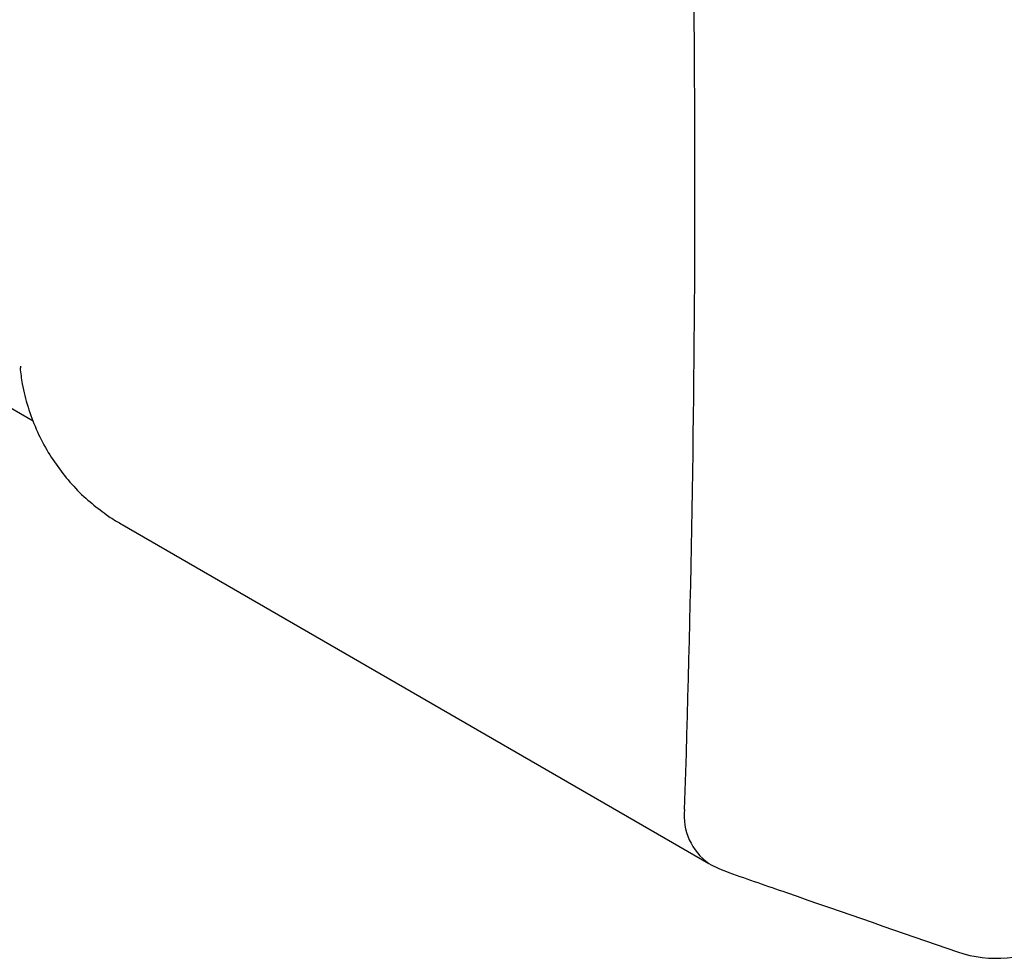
# Model space of a CAD drawing. Header units: inches. Extents: x 0.2 to 89.8, y -0.3 to 35.8.
# Tile 17 of 24: x 75.1 to 79.2, y 13.3 to 17.3. Entities that reach past the tile are written whole.
import ezdxf

# ---------------------------------------------------------------- set-up
doc = ezdxf.new("R2010")
doc.units = ezdxf.units.IN
doc.header["$MEASUREMENT"] = 0
doc.linetypes.add('SLD-Solid', pattern=[0])

msp = doc.modelspace()

# ---------------------------------------------------------------- linework, layer by layer
at = {"color": 7, "linetype": 'SLD-Solid', "lineweight": 25}
for p, q in [((74.3700593, 16.045097), (75.11366, 15.6158255)), ((75.0592084, 15.8480226), (75.0595716, 15.8411847)), ((75.4917301, 15.1740322), (77.9883993, 13.7327357))]:
    msp.add_line(p, q, dxfattribs=at)
for centre, radius, start, end in [((-0.4573101, 16.5971878), 78.3864544, 358.073223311, 1.805264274), ((78.1293993, 13.9344214), 0.2460856, 173.6455012, 235.0423184), ((78.238379, 14.1657601), 0.5, 240.0026883, 250.8067933), ((79.209936, 13.8288524), 0.5, 250.9439792, 299.9973117)]:
    msp.add_arc(centre, radius, start, end, dxfattribs=at)
for points, knots in [([(75.0576215, 15.8408458), (75.0603182, 15.8180643), (75.0669819, 15.7617704), (75.0900852, 15.6745368), (75.1247701, 15.5804901), (75.1695733, 15.4921189), (75.2232029, 15.4104437), (75.284991, 15.3363226), (75.3514345, 15.2711197), (75.4007537, 15.2349128), (75.4239918, 15.2178529)], [0, 0, 0, 0, 0.092730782, 0.229140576, 0.36391468, 0.497665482, 0.627923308, 0.756188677, 0.885121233, 1, 1, 1, 1]), ([(75.4240149, 15.2178297), (75.4318861, 15.2121095), (75.4537706, 15.1962056), (75.4771872, 15.1833857), (75.4921816, 15.1751768)], [0, 0, 0, 0, 0.359668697, 1, 1, 1, 1]), ([(78.0740017, 13.6935525), (78.15549, 13.6651996), (78.4813981, 13.5518037), (78.8044283, 13.4400579), (79.0466897, 13.3562525)], [0, 0, 0, 0, 0.250034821, 1, 1, 1, 1])]:
    msp.add_open_spline(points, degree=3, knots=knots, dxfattribs=at)

doc.saveas('drawing.dxf')
